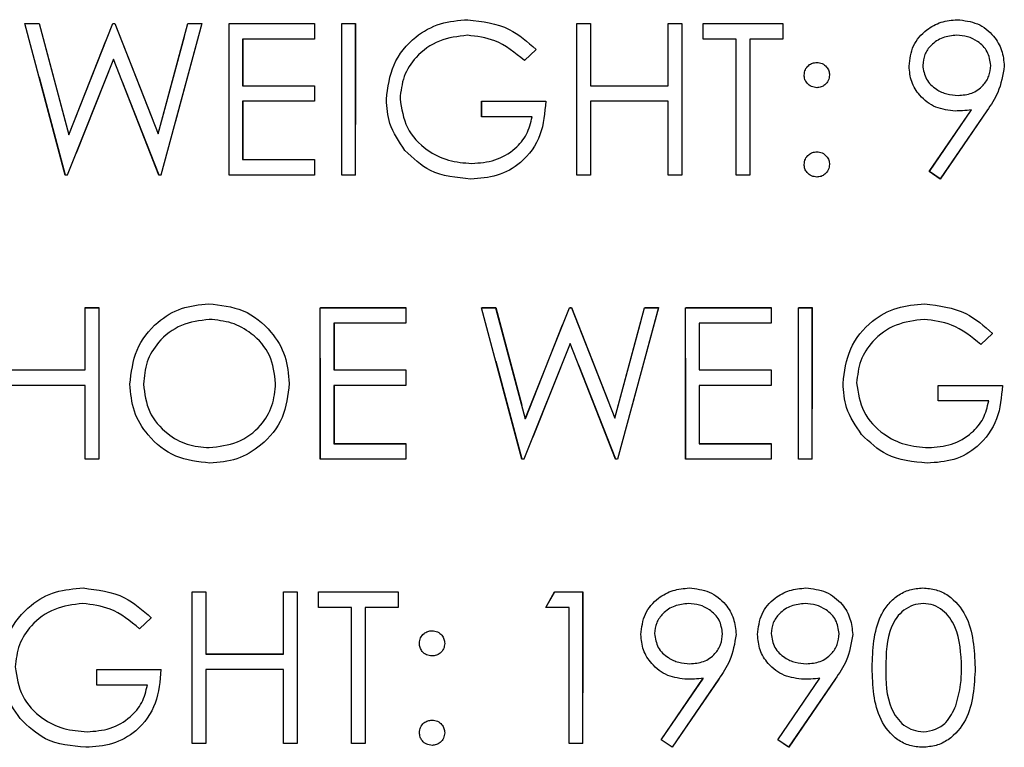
# Model space of a CAD drawing. Header units: inches. Extents: x 1772 to 2706, y -534 to -52.
# Tile 38 of 61: x 1889.509 to 1890.483, y -505.756 to -505.035. Entities that reach past the tile are written whole.
import ezdxf

# ---------------------------------------------------------------- set-up
doc = ezdxf.new("R2010")
doc.units = ezdxf.units.IN
doc.header["$LTSCALE"] = 0.5
doc.header["$MEASUREMENT"] = 0
doc.linetypes.add('HIDDEN', pattern=[0.225, 0.15, -0.075])
doc.layers.add('SID-M-H', color=4, linetype='HIDDEN')
doc.layers.add('SID-M-S', color=105, linetype='Continuous')

msp = doc.modelspace()

# ---------------------------------------------------------------- linework, layer by layer
at = {"layer": 'SID-M-H'}
for p, q in [((1889.51421, -505.03912), (1889.52809, -505.03912)), ((1889.55414, -505.18912), (1889.51421, -505.03912)), ((1889.52809, -505.03912), (1889.55748, -505.14922)), ((1889.55748, -505.14922), (1889.60111, -505.03912)), ((1889.60111, -505.03912), (1889.60306, -505.03912)), ((1889.60306, -505.03912), (1889.64594, -505.14838)), ((1889.64594, -505.14838), (1889.67545, -505.03912)), ((1889.68921, -505.03912), (1889.64876, -505.18912)), ((1889.67545, -505.03912), (1889.68921, -505.03912)), ((1889.71613, -505.03912), (1889.80075, -505.03912)), ((1889.71613, -505.18912), (1889.71613, -505.03912)), ((1889.80075, -505.03912), (1889.80075, -505.05451)), ((1889.82767, -505.03912), (1889.84113, -505.03912)), ((1889.82767, -505.18912), (1889.82767, -505.03912)), ((1889.84113, -505.03912), (1889.84113, -505.18912)), ((1890.06036, -505.03912), (1890.07382, -505.03912)), ((1890.06036, -505.18912), (1890.06036, -505.03912)), ((1890.07382, -505.03912), (1890.07382, -505.10066)), ((1890.15075, -505.03912), (1890.16421, -505.03912)), ((1890.15075, -505.10066), (1890.15075, -505.03912)), ((1890.16421, -505.03912), (1890.16421, -505.18912)), ((1890.18536, -505.03912), (1890.26421, -505.03912)), ((1890.18536, -505.05451), (1890.18536, -505.03912)), ((1890.26421, -505.03912), (1890.26421, -505.05451)), ((1889.72959, -505.05451), (1889.72959, -505.10066)), ((1889.80075, -505.05451), (1889.72959, -505.05451)), ((1890.21805, -505.05451), (1890.18536, -505.05451)), ((1890.21805, -505.18912), (1890.21805, -505.05451)), ((1890.23152, -505.05451), (1890.23152, -505.18912)), ((1890.26421, -505.05451), (1890.23152, -505.05451)), ((1890.01998, -505.06472), (1890.0199, -505.0648)), ((1889.60171, -505.07446), (1889.55609, -505.18912)), ((1889.64684, -505.18912), (1889.60171, -505.07446)), ((1889.72959, -505.10066), (1889.80075, -505.10066)), ((1889.80075, -505.10066), (1889.80075, -505.11605)), ((1890.07382, -505.10066), (1890.15075, -505.10066)), ((1889.72959, -505.11605), (1889.72959, -505.17374)), ((1889.80075, -505.11605), (1889.72959, -505.11605)), ((1889.96613, -505.11605), (1890.02959, -505.11605)), ((1889.96613, -505.13143), (1889.96613, -505.11605)), ((1890.07382, -505.11605), (1890.07382, -505.18912)), ((1890.15075, -505.11605), (1890.07382, -505.11605)), ((1890.15075, -505.18912), (1890.15075, -505.11605)), ((1890.40922, -505.18549), (1890.45093, -505.12452)), ((1890.46616, -505.12542), (1890.41998, -505.19297)), ((1890.01613, -505.13143), (1889.96613, -505.13143)), ((1889.72959, -505.17374), (1889.80075, -505.17374)), ((1889.80075, -505.17374), (1889.80075, -505.18912)), ((1890.41998, -505.19297), (1890.40922, -505.18549)), ((1889.55609, -505.18912), (1889.55414, -505.18912)), ((1889.64876, -505.18912), (1889.64684, -505.18912)), ((1889.80075, -505.18912), (1889.71613, -505.18912)), ((1889.84113, -505.18912), (1889.82767, -505.18912)), ((1890.07382, -505.18912), (1890.06036, -505.18912)), ((1890.16421, -505.18912), (1890.15075, -505.18912)), ((1890.23152, -505.18912), (1890.21805, -505.18912)), ((1889.57382, -505.32037), (1889.58728, -505.32037)), ((1889.57382, -505.38191), (1889.57382, -505.32037)), ((1889.58728, -505.32037), (1889.58728, -505.47037)), ((1889.80652, -505.32037), (1889.89113, -505.32037)), ((1889.80652, -505.47037), (1889.80652, -505.32037)), ((1889.89113, -505.32037), (1889.89113, -505.33576)), ((1889.96613, -505.32037), (1889.98001, -505.32037)), ((1890.00606, -505.47037), (1889.96613, -505.32037)), ((1889.98001, -505.32037), (1890.0094, -505.43047)), ((1890.0094, -505.43047), (1890.05303, -505.32037)), ((1890.05303, -505.32037), (1890.05498, -505.32037)), ((1890.05498, -505.32037), (1890.09786, -505.42963)), ((1890.09786, -505.42963), (1890.12737, -505.32037)), ((1890.14113, -505.32037), (1890.10069, -505.47037)), ((1890.12737, -505.32037), (1890.14113, -505.32037)), ((1890.16805, -505.32037), (1890.25267, -505.32037)), ((1890.16805, -505.47037), (1890.16805, -505.32037)), ((1890.25267, -505.32037), (1890.25267, -505.33576)), ((1890.27959, -505.32037), (1890.29305, -505.32037)), ((1890.27959, -505.47037), (1890.27959, -505.32037)), ((1890.29305, -505.32037), (1890.29305, -505.47037)), ((1889.81998, -505.33576), (1889.81998, -505.38191)), ((1889.89113, -505.33576), (1889.81998, -505.33576)), ((1890.18152, -505.33576), (1890.18152, -505.38191)), ((1890.25267, -505.33576), (1890.18152, -505.33576)), ((1890.4719, -505.34597), (1890.47182, -505.34605)), ((1890.05363, -505.35571), (1890.00802, -505.47037)), ((1890.09876, -505.47037), (1890.05363, -505.35571)), ((1889.4969, -505.38191), (1889.57382, -505.38191)), ((1889.81998, -505.38191), (1889.89113, -505.38191)), ((1889.89113, -505.38191), (1889.89113, -505.3973)), ((1890.18152, -505.38191), (1890.25267, -505.38191)), ((1890.25267, -505.38191), (1890.25267, -505.3973)), ((1889.57382, -505.3973), (1889.4969, -505.3973)), ((1889.57382, -505.47037), (1889.57382, -505.3973)), ((1889.81998, -505.3973), (1889.81998, -505.45499)), ((1889.89113, -505.3973), (1889.81998, -505.3973)), ((1890.18152, -505.3973), (1890.18152, -505.45499)), ((1890.25267, -505.3973), (1890.18152, -505.3973)), ((1890.41805, -505.3973), (1890.48152, -505.3973)), ((1890.41805, -505.41268), (1890.41805, -505.3973)), ((1890.46805, -505.41268), (1890.41805, -505.41268)), ((1889.81998, -505.45499), (1889.89113, -505.45499)), ((1889.89113, -505.45499), (1889.89113, -505.47037)), ((1890.18152, -505.45499), (1890.25267, -505.45499)), ((1890.25267, -505.45499), (1890.25267, -505.47037)), ((1889.58728, -505.47037), (1889.57382, -505.47037)), ((1889.89113, -505.47037), (1889.80652, -505.47037)), ((1890.00802, -505.47037), (1890.00606, -505.47037)), ((1890.10069, -505.47037), (1890.09876, -505.47037)), ((1890.25267, -505.47037), (1890.16805, -505.47037)), ((1890.29305, -505.47037), (1890.27959, -505.47037)), ((1889.67959, -505.60162), (1889.69305, -505.60162)), ((1889.67959, -505.75162), (1889.67959, -505.60162)), ((1889.69305, -505.60162), (1889.69305, -505.66316)), ((1889.76998, -505.60162), (1889.78344, -505.60162)), ((1889.76998, -505.66316), (1889.76998, -505.60162)), ((1889.78344, -505.60162), (1889.78344, -505.75162)), ((1889.80459, -505.60162), (1889.88344, -505.60162)), ((1889.80459, -505.61701), (1889.80459, -505.60162)), ((1889.88344, -505.60162), (1889.88344, -505.61701)), ((1890.02959, -505.61701), (1890.0384, -505.60162)), ((1890.0384, -505.60162), (1890.06613, -505.60162)), ((1890.06613, -505.60162), (1890.06613, -505.75162)), ((1889.83728, -505.61701), (1889.80459, -505.61701)), ((1889.83728, -505.75162), (1889.83728, -505.61701)), ((1889.85075, -505.61701), (1889.85075, -505.75162)), ((1889.88344, -505.61701), (1889.85075, -505.61701)), ((1890.05267, -505.61701), (1890.02959, -505.61701)), ((1890.05267, -505.75162), (1890.05267, -505.61701)), ((1889.63921, -505.62722), (1889.63913, -505.6273)), ((1889.69305, -505.66316), (1889.76998, -505.66316)), ((1889.58536, -505.67855), (1889.64882, -505.67855)), ((1889.58536, -505.69393), (1889.58536, -505.67855)), ((1889.69305, -505.67855), (1889.69305, -505.75162)), ((1889.76998, -505.67855), (1889.69305, -505.67855)), ((1889.76998, -505.75162), (1889.76998, -505.67855)), ((1889.63536, -505.69393), (1889.58536, -505.69393)), ((1890.14384, -505.74799), (1890.18554, -505.68702)), ((1890.20078, -505.68792), (1890.15459, -505.75547)), ((1890.25922, -505.74799), (1890.30093, -505.68702)), ((1890.31616, -505.68792), (1890.26998, -505.75547)), ((1889.69305, -505.75162), (1889.67959, -505.75162)), ((1889.78344, -505.75162), (1889.76998, -505.75162)), ((1889.85075, -505.75162), (1889.83728, -505.75162)), ((1890.06613, -505.75162), (1890.05267, -505.75162)), ((1890.15459, -505.75547), (1890.14384, -505.74799)), ((1890.26998, -505.75547), (1890.25922, -505.74799))]:
    msp.add_line(p, q, dxfattribs=at)
at = {"layer": 'SID-M-S'}
for p, q in [((1889.51413, -505.0392), (1889.52802, -505.0392)), ((1889.55407, -505.1892), (1889.51413, -505.0392)), ((1889.52802, -505.0392), (1889.5574, -505.14929)), ((1889.5574, -505.14929), (1889.60103, -505.0392)), ((1889.60103, -505.0392), (1889.60299, -505.0392)), ((1889.60299, -505.0392), (1889.64586, -505.14845)), ((1889.64586, -505.14845), (1889.67537, -505.0392)), ((1889.68913, -505.0392), (1889.64869, -505.1892)), ((1889.67537, -505.0392), (1889.68913, -505.0392)), ((1889.71606, -505.0392), (1889.80067, -505.0392)), ((1889.71606, -505.1892), (1889.71606, -505.0392)), ((1889.80067, -505.0392), (1889.80067, -505.05458)), ((1889.82759, -505.0392), (1889.84106, -505.0392)), ((1889.82759, -505.1892), (1889.82759, -505.0392)), ((1889.84106, -505.0392), (1889.84106, -505.1892)), ((1890.06029, -505.0392), (1890.07375, -505.0392)), ((1890.06029, -505.1892), (1890.06029, -505.0392)), ((1890.07375, -505.0392), (1890.07375, -505.10073)), ((1890.15067, -505.0392), (1890.16413, -505.0392)), ((1890.15067, -505.10073), (1890.15067, -505.0392)), ((1890.16413, -505.0392), (1890.16413, -505.1892)), ((1890.18529, -505.0392), (1890.26413, -505.0392)), ((1890.18529, -505.05458), (1890.18529, -505.0392)), ((1890.26413, -505.0392), (1890.26413, -505.05458)), ((1889.72952, -505.05458), (1889.72952, -505.10073)), ((1889.80067, -505.05458), (1889.72952, -505.05458)), ((1890.21798, -505.05458), (1890.18529, -505.05458)), ((1890.21798, -505.1892), (1890.21798, -505.05458)), ((1890.23144, -505.05458), (1890.23144, -505.1892)), ((1890.26413, -505.05458), (1890.23144, -505.05458)), ((1890.0199, -505.0648), (1890.00836, -505.07573)), ((1889.60163, -505.07453), (1889.55602, -505.1892)), ((1889.64677, -505.1892), (1889.60163, -505.07453)), ((1889.72952, -505.10073), (1889.80067, -505.10073)), ((1889.80067, -505.10073), (1889.80067, -505.11612)), ((1890.07375, -505.10073), (1890.15067, -505.10073)), ((1889.72952, -505.11612), (1889.72952, -505.17381)), ((1889.80067, -505.11612), (1889.72952, -505.11612)), ((1889.96606, -505.11612), (1890.02952, -505.11612)), ((1889.96606, -505.1315), (1889.96606, -505.11612)), ((1890.07375, -505.11612), (1890.07375, -505.1892)), ((1890.15067, -505.11612), (1890.07375, -505.11612)), ((1890.15067, -505.1892), (1890.15067, -505.11612)), ((1890.40915, -505.18556), (1890.45085, -505.12459)), ((1890.46609, -505.12549), (1890.4199, -505.19304)), ((1890.01606, -505.1315), (1889.96606, -505.1315)), ((1889.72952, -505.17381), (1889.80067, -505.17381)), ((1889.80067, -505.17381), (1889.80067, -505.1892)), ((1890.4199, -505.19304), (1890.40915, -505.18556)), ((1889.55602, -505.1892), (1889.55407, -505.1892)), ((1889.64869, -505.1892), (1889.64677, -505.1892)), ((1889.80067, -505.1892), (1889.71606, -505.1892)), ((1889.84106, -505.1892), (1889.82759, -505.1892)), ((1890.07375, -505.1892), (1890.06029, -505.1892)), ((1890.16413, -505.1892), (1890.15067, -505.1892)), ((1890.23144, -505.1892), (1890.21798, -505.1892)), ((1889.57375, -505.32045), (1889.58721, -505.32045)), ((1889.57375, -505.38198), (1889.57375, -505.32045)), ((1889.58721, -505.32045), (1889.58721, -505.47045)), ((1889.80644, -505.32045), (1889.89106, -505.32045)), ((1889.80644, -505.47045), (1889.80644, -505.32045)), ((1889.89106, -505.32045), (1889.89106, -505.33583)), ((1889.96606, -505.32045), (1889.97994, -505.32045)), ((1890.00599, -505.47045), (1889.96606, -505.32045)), ((1889.97994, -505.32045), (1890.00933, -505.43054)), ((1890.00933, -505.43054), (1890.05296, -505.32045)), ((1890.05296, -505.32045), (1890.05491, -505.32045)), ((1890.05491, -505.32045), (1890.09779, -505.4297)), ((1890.09779, -505.4297), (1890.12729, -505.32045)), ((1890.14106, -505.32045), (1890.10061, -505.47045)), ((1890.12729, -505.32045), (1890.14106, -505.32045)), ((1890.16798, -505.32045), (1890.25259, -505.32045)), ((1890.16798, -505.47045), (1890.16798, -505.32045)), ((1890.25259, -505.32045), (1890.25259, -505.33583)), ((1890.27952, -505.32045), (1890.29298, -505.32045)), ((1890.27952, -505.47045), (1890.27952, -505.32045)), ((1890.29298, -505.32045), (1890.29298, -505.47045)), ((1889.8199, -505.33583), (1889.8199, -505.38198)), ((1889.89106, -505.33583), (1889.8199, -505.33583)), ((1890.18144, -505.33583), (1890.18144, -505.38198)), ((1890.25259, -505.33583), (1890.18144, -505.33583)), ((1890.47183, -505.34605), (1890.46029, -505.35698)), ((1890.05356, -505.35578), (1890.00794, -505.47045)), ((1890.09869, -505.47045), (1890.05356, -505.35578)), ((1889.49683, -505.38198), (1889.57375, -505.38198)), ((1889.8199, -505.38198), (1889.89106, -505.38198)), ((1889.89106, -505.38198), (1889.89106, -505.39737)), ((1890.18144, -505.38198), (1890.25259, -505.38198)), ((1890.25259, -505.38198), (1890.25259, -505.39737)), ((1889.57375, -505.39737), (1889.49683, -505.39737)), ((1889.57375, -505.47045), (1889.57375, -505.39737)), ((1889.8199, -505.39737), (1889.8199, -505.45506)), ((1889.89106, -505.39737), (1889.8199, -505.39737)), ((1890.18144, -505.39737), (1890.18144, -505.45506)), ((1890.25259, -505.39737), (1890.18144, -505.39737)), ((1890.41798, -505.39737), (1890.48144, -505.39737)), ((1890.41798, -505.41275), (1890.41798, -505.39737)), ((1890.46798, -505.41275), (1890.41798, -505.41275)), ((1889.8199, -505.45506), (1889.89106, -505.45506)), ((1889.89106, -505.45506), (1889.89106, -505.47045)), ((1890.18144, -505.45506), (1890.25259, -505.45506)), ((1890.25259, -505.45506), (1890.25259, -505.47045)), ((1889.58721, -505.47045), (1889.57375, -505.47045)), ((1889.89106, -505.47045), (1889.80644, -505.47045)), ((1890.00794, -505.47045), (1890.00599, -505.47045)), ((1890.10061, -505.47045), (1890.09869, -505.47045)), ((1890.25259, -505.47045), (1890.16798, -505.47045)), ((1890.29298, -505.47045), (1890.27952, -505.47045)), ((1889.67952, -505.6017), (1889.69298, -505.6017)), ((1889.67952, -505.7517), (1889.67952, -505.6017)), ((1889.69298, -505.6017), (1889.69298, -505.66323)), ((1889.7699, -505.6017), (1889.78336, -505.6017)), ((1889.7699, -505.66323), (1889.7699, -505.6017)), ((1889.78336, -505.6017), (1889.78336, -505.7517)), ((1889.80452, -505.6017), (1889.88336, -505.6017)), ((1889.80452, -505.61708), (1889.80452, -505.6017)), ((1889.88336, -505.6017), (1889.88336, -505.61708)), ((1890.02952, -505.61708), (1890.03832, -505.6017)), ((1890.03832, -505.6017), (1890.06606, -505.6017)), ((1890.06606, -505.6017), (1890.06606, -505.7517)), ((1889.83721, -505.61708), (1889.80452, -505.61708)), ((1889.83721, -505.7517), (1889.83721, -505.61708)), ((1889.85067, -505.61708), (1889.85067, -505.7517)), ((1889.88336, -505.61708), (1889.85067, -505.61708)), ((1890.05259, -505.61708), (1890.02952, -505.61708)), ((1890.05259, -505.7517), (1890.05259, -505.61708)), ((1889.63913, -505.6273), (1889.62759, -505.63823)), ((1889.69298, -505.66323), (1889.7699, -505.66323)), ((1889.58529, -505.67862), (1889.64875, -505.67862)), ((1889.58529, -505.694), (1889.58529, -505.67862)), ((1889.69298, -505.67862), (1889.69298, -505.7517)), ((1889.7699, -505.67862), (1889.69298, -505.67862)), ((1889.7699, -505.7517), (1889.7699, -505.67862)), ((1889.63529, -505.694), (1889.58529, -505.694)), ((1890.14376, -505.74806), (1890.18547, -505.68709)), ((1890.2007, -505.68799), (1890.15452, -505.75554)), ((1890.25915, -505.74806), (1890.30085, -505.68709)), ((1890.31609, -505.68799), (1890.2699, -505.75554)), ((1889.69298, -505.7517), (1889.67952, -505.7517)), ((1889.78336, -505.7517), (1889.7699, -505.7517)), ((1889.85067, -505.7517), (1889.83721, -505.7517)), ((1890.06606, -505.7517), (1890.05259, -505.7517)), ((1890.15452, -505.75554), (1890.14376, -505.74806)), ((1890.2699, -505.75554), (1890.25915, -505.74806))]:
    msp.add_line(p, q, dxfattribs=at)
for points, knots in [([(1889.87183, -505.11414), (1889.8733, -505.10238), (1889.87626, -505.07887), (1889.89784, -505.0525), (1889.92474, -505.03758), (1889.94325, -505.03609), (1889.9525, -505.03535)], [0, 0, 0, 0, 0.27959, 0.559072, 0.779411, 1, 1, 1, 1]), ([(1889.9525, -505.03535), (1889.96678, -505.03713), (1889.99234, -505.04031), (1890.01146, -505.0573), (1890.0199, -505.0648)], [0, 0, 0, 0, 0.558579, 1, 1, 1, 1]), ([(1890.38913, -505.08129), (1890.38995, -505.07436), (1890.39159, -505.06051), (1890.40484, -505.04546), (1890.42061, -505.03685), (1890.43146, -505.03585), (1890.43688, -505.03535)], [0, 0, 0, 0, 0.279538, 0.558851, 0.779452, 1, 1, 1, 1]), ([(1890.43688, -505.03535), (1890.4437, -505.03615), (1890.45733, -505.03775), (1890.47279, -505.04999), (1890.48174, -505.0654), (1890.48282, -505.07609), (1890.48336, -505.08144)], [0, 0, 0, 0, 0.27973, 0.559163, 0.779612, 1, 1, 1, 1]), ([(1889.95205, -505.05073), (1889.94257, -505.05189), (1889.92359, -505.0542), (1889.90144, -505.07021), (1889.88782, -505.09114), (1889.88613, -505.10607), (1889.88529, -505.11353)], [0, 0, 0, 0, 0.2798474, 0.5595549, 0.7798473, 1, 1, 1, 1]), ([(1890.00836, -505.07573), (1889.99909, -505.06811), (1889.98252, -505.05448), (1889.96137, -505.05188), (1889.95205, -505.05073)], [0, 0, 0, 0, 0.5598397, 1, 1, 1, 1]), ([(1890.43619, -505.05073), (1890.43151, -505.05119), (1890.42216, -505.05209), (1890.41116, -505.05966), (1890.4038, -505.06951), (1890.403, -505.07686), (1890.40259, -505.08054)], [0, 0, 0, 0, 0.2800921, 0.5600105, 0.7801305, 1, 1, 1, 1]), ([(1890.4699, -505.08054), (1890.46921, -505.07586), (1890.46781, -505.06648), (1890.45804, -505.05701), (1890.44724, -505.05151), (1890.43987, -505.05099), (1890.43619, -505.05073)], [0, 0, 0, 0, 0.278722, 0.558569, 0.779171, 1, 1, 1, 1]), ([(1890.28529, -505.09016), (1890.28551, -505.08832), (1890.28597, -505.08464), (1890.28936, -505.08057), (1890.29345, -505.07806), (1890.29634, -505.07779), (1890.29779, -505.07766)], [0, 0, 0, 0, 0.279585, 0.559454, 0.779697, 1, 1, 1, 1]), ([(1890.29779, -505.07766), (1890.29964, -505.07787), (1890.30333, -505.07829), (1890.30738, -505.08173), (1890.30994, -505.0858), (1890.31017, -505.0887), (1890.31029, -505.09016)], [0, 0, 0, 0, 0.279602, 0.559212, 0.779475, 1, 1, 1, 1]), ([(1890.43508, -505.12573), (1890.4284, -505.12501), (1890.41504, -505.12358), (1890.39992, -505.11176), (1890.39052, -505.09704), (1890.3896, -505.08654), (1890.38913, -505.08129)], [0, 0, 0, 0, 0.279814, 0.559489, 0.779635, 1, 1, 1, 1]), ([(1890.40259, -505.08054), (1890.40335, -505.08531), (1890.40488, -505.09488), (1890.41516, -505.10428), (1890.4263, -505.10958), (1890.43381, -505.11009), (1890.43757, -505.11035)], [0, 0, 0, 0, 0.278472, 0.558424, 0.779098, 1, 1, 1, 1]), ([(1890.43757, -505.11035), (1890.4422, -505.10998), (1890.45143, -505.10923), (1890.46223, -505.10152), (1890.46886, -505.09141), (1890.46956, -505.08416), (1890.4699, -505.08054)], [0, 0, 0, 0, 0.280319, 0.55953, 0.779753, 1, 1, 1, 1]), ([(1890.48336, -505.08144), (1890.48185, -505.09034), (1890.47914, -505.10628), (1890.47009, -505.11961), (1890.46609, -505.12549)], [0, 0, 0, 0, 0.55819, 1, 1, 1, 1]), ([(1890.29779, -505.10266), (1890.29594, -505.10244), (1890.29225, -505.10201), (1890.28818, -505.0986), (1890.28567, -505.0945), (1890.28541, -505.09161), (1890.28529, -505.09016)], [0, 0, 0, 0, 0.279647, 0.559299, 0.779615, 1, 1, 1, 1]), ([(1890.31029, -505.09016), (1890.31008, -505.09201), (1890.30967, -505.0957), (1890.30623, -505.09976), (1890.30214, -505.10229), (1890.29924, -505.10254), (1890.29779, -505.10266)], [0, 0, 0, 0, 0.279517, 0.559326, 0.779544, 1, 1, 1, 1]), ([(1889.89021, -505.16468), (1889.88429, -505.1561), (1889.87371, -505.14077), (1889.8724, -505.12228), (1889.87183, -505.11414)], [0, 0, 0, 0, 0.559317, 1, 1, 1, 1]), ([(1889.88529, -505.11353), (1889.88682, -505.12345), (1889.88989, -505.1433), (1889.9098, -505.16426), (1889.93292, -505.1758), (1889.94856, -505.17704), (1889.95638, -505.17766)], [0, 0, 0, 0, 0.279061, 0.558584, 0.779236, 1, 1, 1, 1]), ([(1890.02952, -505.11612), (1890.02859, -505.12745), (1890.02675, -505.15004), (1890.00777, -505.17679), (1889.98184, -505.19122), (1889.9641, -505.19243), (1889.95521, -505.19304)], [0, 0, 0, 0, 0.280351, 0.559367, 0.779371, 1, 1, 1, 1]), ([(1890.45085, -505.12459), (1890.44792, -505.12494), (1890.44268, -505.12558), (1890.4374, -505.12569), (1890.43508, -505.12573)], [0, 0, 0, 0, 0.559944, 1, 1, 1, 1]), ([(1889.95638, -505.17766), (1889.96412, -505.17706), (1889.97958, -505.17588), (1889.99859, -505.16472), (1890.01175, -505.14931), (1890.01462, -505.13744), (1890.01606, -505.1315)], [0, 0, 0, 0, 0.280254, 0.559912, 0.779941, 1, 1, 1, 1]), ([(1889.95521, -505.19304), (1889.9412, -505.19176), (1889.91616, -505.18948), (1889.89815, -505.17226), (1889.89021, -505.16468)], [0, 0, 0, 0, 0.559617, 1, 1, 1, 1]), ([(1890.28529, -505.17862), (1890.28551, -505.17678), (1890.28594, -505.17309), (1890.28934, -505.16901), (1890.29344, -505.1665), (1890.29634, -505.16625), (1890.29779, -505.16612)], [0, 0, 0, 0, 0.279576, 0.559284, 0.779552, 1, 1, 1, 1]), ([(1890.29779, -505.16612), (1890.29964, -505.16633), (1890.30333, -505.16675), (1890.30738, -505.17019), (1890.30994, -505.17426), (1890.31017, -505.17716), (1890.31029, -505.17862)], [0, 0, 0, 0, 0.279602, 0.559212, 0.779475, 1, 1, 1, 1]), ([(1890.29779, -505.19112), (1890.29595, -505.19089), (1890.29227, -505.19044), (1890.2882, -505.18704), (1890.28569, -505.18296), (1890.28542, -505.18006), (1890.28529, -505.17862)], [0, 0, 0, 0, 0.279581, 0.559143, 0.779575, 1, 1, 1, 1]), ([(1890.31029, -505.17862), (1890.31007, -505.18046), (1890.30963, -505.18415), (1890.30622, -505.18821), (1890.30213, -505.19073), (1890.29923, -505.19099), (1890.29779, -505.19112)], [0, 0, 0, 0, 0.279469, 0.559358, 0.779674, 1, 1, 1, 1]), ([(1889.61798, -505.39611), (1889.61936, -505.38453), (1889.62213, -505.36139), (1889.64266, -505.33503), (1889.66858, -505.31932), (1889.68677, -505.31751), (1889.69586, -505.3166)], [0, 0, 0, 0, 0.279731, 0.559327, 0.77968, 1, 1, 1, 1]), ([(1889.69586, -505.3166), (1889.70762, -505.31783), (1889.73112, -505.3203), (1889.7574, -505.34159), (1889.77336, -505.36772), (1889.7749, -505.38616), (1889.77567, -505.39539)], [0, 0, 0, 0, 0.2797673, 0.5593585, 0.7795711, 1, 1, 1, 1]), ([(1890.32375, -505.39539), (1890.32523, -505.38363), (1890.32818, -505.36012), (1890.34977, -505.33375), (1890.37667, -505.31883), (1890.39517, -505.31734), (1890.40443, -505.3166)], [0, 0, 0, 0, 0.27959, 0.559072, 0.779411, 1, 1, 1, 1]), ([(1890.40443, -505.3166), (1890.4187, -505.31838), (1890.44426, -505.32156), (1890.46338, -505.33855), (1890.47183, -505.34605)], [0, 0, 0, 0, 0.558579, 1, 1, 1, 1]), ([(1889.69652, -505.33198), (1889.68706, -505.33321), (1889.66812, -505.33567), (1889.64645, -505.35238), (1889.63348, -505.37363), (1889.63212, -505.38857), (1889.63144, -505.39605)], [0, 0, 0, 0, 0.279627, 0.55935, 0.77963, 1, 1, 1, 1]), ([(1889.76221, -505.39536), (1889.76106, -505.38583), (1889.75875, -505.36679), (1889.7405, -505.34613), (1889.71889, -505.33419), (1889.70398, -505.33272), (1889.69652, -505.33198)], [0, 0, 0, 0, 0.279468, 0.55887, 0.779516, 1, 1, 1, 1]), ([(1890.40398, -505.33198), (1890.39449, -505.33314), (1890.37552, -505.33545), (1890.35336, -505.35146), (1890.33974, -505.37239), (1890.33805, -505.38732), (1890.33721, -505.39478)], [0, 0, 0, 0, 0.279847, 0.559555, 0.779847, 1, 1, 1, 1]), ([(1890.46029, -505.35698), (1890.45101, -505.34936), (1890.43445, -505.33573), (1890.41329, -505.33313), (1890.40398, -505.33198)], [0, 0, 0, 0, 0.55984, 1, 1, 1, 1]), ([(1889.69707, -505.47429), (1889.68544, -505.47301), (1889.6622, -505.47043), (1889.63634, -505.44923), (1889.6204, -505.42348), (1889.61879, -505.40523), (1889.61798, -505.39611)], [0, 0, 0, 0, 0.2796633, 0.5593539, 0.7796364, 1, 1, 1, 1]), ([(1889.63144, -505.39605), (1889.63259, -505.4055), (1889.63488, -505.42441), (1889.65301, -505.4448), (1889.67426, -505.45708), (1889.6891, -505.4583), (1889.69652, -505.45891)], [0, 0, 0, 0, 0.279416, 0.559077, 0.779478, 1, 1, 1, 1]), ([(1889.69652, -505.45891), (1889.70605, -505.45782), (1889.7251, -505.45565), (1889.74716, -505.43922), (1889.76014, -505.41784), (1889.76152, -505.40285), (1889.76221, -505.39536)], [0, 0, 0, 0, 0.27983, 0.559389, 0.779654, 1, 1, 1, 1]), ([(1889.77567, -505.39539), (1889.77435, -505.40702), (1889.77171, -505.4303), (1889.75035, -505.45611), (1889.72449, -505.47195), (1889.70621, -505.47351), (1889.69707, -505.47429)], [0, 0, 0, 0, 0.27963, 0.559343, 0.779597, 1, 1, 1, 1]), ([(1890.34214, -505.44593), (1890.33622, -505.43735), (1890.32563, -505.42202), (1890.32432, -505.40353), (1890.32375, -505.39539)], [0, 0, 0, 0, 0.559317, 1, 1, 1, 1]), ([(1890.33721, -505.39478), (1890.33874, -505.4047), (1890.34182, -505.42455), (1890.36172, -505.44551), (1890.38485, -505.45705), (1890.40048, -505.45829), (1890.4083, -505.45891)], [0, 0, 0, 0, 0.279061, 0.558584, 0.779236, 1, 1, 1, 1]), ([(1890.48144, -505.39737), (1890.48052, -505.4087), (1890.47867, -505.43129), (1890.45969, -505.45804), (1890.43377, -505.47247), (1890.41602, -505.47368), (1890.40713, -505.47429)], [0, 0, 0, 0, 0.280351, 0.559367, 0.779371, 1, 1, 1, 1]), ([(1890.4083, -505.45891), (1890.41604, -505.45831), (1890.43151, -505.45713), (1890.45051, -505.44597), (1890.46368, -505.43056), (1890.46655, -505.41869), (1890.46798, -505.41275)], [0, 0, 0, 0, 0.280254, 0.559912, 0.779941, 1, 1, 1, 1]), ([(1890.40713, -505.47429), (1890.39312, -505.47301), (1890.36809, -505.47073), (1890.35007, -505.45351), (1890.34214, -505.44593)], [0, 0, 0, 0, 0.559617, 1, 1, 1, 1]), ([(1889.49106, -505.67664), (1889.49253, -505.66488), (1889.49549, -505.64137), (1889.51707, -505.615), (1889.54397, -505.60008), (1889.56248, -505.59859), (1889.57174, -505.59785)], [0, 0, 0, 0, 0.27959, 0.559072, 0.779411, 1, 1, 1, 1]), ([(1889.57174, -505.59785), (1889.58601, -505.59963), (1889.61157, -505.60281), (1889.63069, -505.6198), (1889.63913, -505.6273)], [0, 0, 0, 0, 0.558579, 1, 1, 1, 1]), ([(1890.12375, -505.64379), (1890.12457, -505.63686), (1890.1262, -505.62301), (1890.13945, -505.60796), (1890.15522, -505.59935), (1890.16607, -505.59835), (1890.17149, -505.59785)], [0, 0, 0, 0, 0.279538, 0.558851, 0.779452, 1, 1, 1, 1]), ([(1890.17149, -505.59785), (1890.17831, -505.59865), (1890.19194, -505.60025), (1890.2074, -505.61249), (1890.21636, -505.6279), (1890.21744, -505.63859), (1890.21798, -505.64394)], [0, 0, 0, 0, 0.27973, 0.559163, 0.779612, 1, 1, 1, 1]), ([(1890.23913, -505.64379), (1890.23995, -505.63686), (1890.24159, -505.62301), (1890.25484, -505.60796), (1890.27061, -505.59935), (1890.28146, -505.59835), (1890.28688, -505.59785)], [0, 0, 0, 0, 0.279538, 0.558851, 0.779452, 1, 1, 1, 1]), ([(1890.28688, -505.59785), (1890.2937, -505.59865), (1890.30733, -505.60025), (1890.32279, -505.61249), (1890.33174, -505.6279), (1890.33282, -505.63859), (1890.33336, -505.64394)], [0, 0, 0, 0, 0.2797299, 0.5591633, 0.7796116, 1, 1, 1, 1]), ([(1890.35259, -505.67676), (1890.35318, -505.65884), (1890.3539, -505.63643), (1890.36788, -505.6139), (1890.37762, -505.60495), (1890.38959, -505.59892), (1890.39836, -505.59821), (1890.40274, -505.59785)], [0, 0, 0, 0, 0.498702, 0.624177, 0.749467, 0.874745, 1, 1, 1, 1]), ([(1890.40274, -505.59785), (1890.40716, -505.5982), (1890.41599, -505.59891), (1890.43208, -505.60674), (1890.45236, -505.63176), (1890.45365, -505.65875), (1890.45452, -505.67676)], [0, 0, 0, 0, 0.1256, 0.251197, 0.500581, 1, 1, 1, 1]), ([(1889.57128, -505.61323), (1889.5618, -505.61439), (1889.54283, -505.6167), (1889.52067, -505.63271), (1889.50705, -505.65364), (1889.50536, -505.66857), (1889.50452, -505.67603)], [0, 0, 0, 0, 0.279847, 0.559555, 0.779847, 1, 1, 1, 1]), ([(1889.62759, -505.63823), (1889.61832, -505.63061), (1889.60175, -505.61698), (1889.5806, -505.61438), (1889.57128, -505.61323)], [0, 0, 0, 0, 0.5598397, 1, 1, 1, 1]), ([(1890.1708, -505.61323), (1890.16613, -505.61369), (1890.15677, -505.61459), (1890.14578, -505.62216), (1890.13841, -505.63201), (1890.13761, -505.63936), (1890.13721, -505.64304)], [0, 0, 0, 0, 0.280092, 0.560011, 0.780131, 1, 1, 1, 1]), ([(1890.20452, -505.64304), (1890.20382, -505.63836), (1890.20242, -505.62898), (1890.19266, -505.61951), (1890.18186, -505.61401), (1890.17449, -505.61349), (1890.1708, -505.61323)], [0, 0, 0, 0, 0.278722, 0.558569, 0.779171, 1, 1, 1, 1]), ([(1890.28619, -505.61323), (1890.28151, -505.61369), (1890.27216, -505.61459), (1890.26116, -505.62216), (1890.2538, -505.63201), (1890.253, -505.63936), (1890.25259, -505.64304)], [0, 0, 0, 0, 0.280092, 0.560011, 0.780131, 1, 1, 1, 1]), ([(1890.3199, -505.64304), (1890.31921, -505.63836), (1890.31781, -505.62898), (1890.30804, -505.61951), (1890.29724, -505.61401), (1890.28987, -505.61349), (1890.28619, -505.61323)], [0, 0, 0, 0, 0.2787219, 0.5585693, 0.7791712, 1, 1, 1, 1]), ([(1890.4032, -505.61323), (1890.39976, -505.61358), (1890.39288, -505.61426), (1890.38376, -505.61954), (1890.37648, -505.62691), (1890.36655, -505.64518), (1890.36628, -505.6627), (1890.36606, -505.6767)], [0, 0, 0, 0, 0.125139, 0.250418, 0.375519, 0.500847, 1, 1, 1, 1]), ([(1890.44106, -505.6767), (1890.4405, -505.66277), (1890.43967, -505.64191), (1890.42563, -505.62129), (1890.4135, -505.61432), (1890.40663, -505.6136), (1890.4032, -505.61323)], [0, 0, 0, 0, 0.500072, 0.749021, 0.874598, 1, 1, 1, 1]), ([(1889.90452, -505.65266), (1889.90475, -505.65082), (1889.9052, -505.64714), (1889.9086, -505.64307), (1889.91268, -505.64056), (1889.91557, -505.64029), (1889.91702, -505.64016)], [0, 0, 0, 0, 0.279585, 0.559454, 0.779697, 1, 1, 1, 1]), ([(1889.91702, -505.64016), (1889.91887, -505.64037), (1889.92256, -505.64079), (1889.92661, -505.64423), (1889.92917, -505.6483), (1889.9294, -505.6512), (1889.92952, -505.65266)], [0, 0, 0, 0, 0.279602, 0.559212, 0.779475, 1, 1, 1, 1]), ([(1890.16969, -505.68823), (1890.16301, -505.68751), (1890.14965, -505.68608), (1890.13453, -505.67426), (1890.12514, -505.65954), (1890.12421, -505.64904), (1890.12375, -505.64379)], [0, 0, 0, 0, 0.2798143, 0.5594885, 0.7796351, 1, 1, 1, 1]), ([(1890.13721, -505.64304), (1890.13797, -505.64781), (1890.13949, -505.65738), (1890.14977, -505.66678), (1890.16091, -505.67208), (1890.16843, -505.67259), (1890.17219, -505.67285)], [0, 0, 0, 0, 0.2784725, 0.5584236, 0.7790976, 1, 1, 1, 1]), ([(1890.17219, -505.67285), (1890.17681, -505.67248), (1890.18605, -505.67173), (1890.19685, -505.66402), (1890.20348, -505.65391), (1890.20417, -505.64666), (1890.20452, -505.64304)], [0, 0, 0, 0, 0.280319, 0.55953, 0.779753, 1, 1, 1, 1]), ([(1890.21798, -505.64394), (1890.21647, -505.65284), (1890.21376, -505.66878), (1890.2047, -505.68211), (1890.2007, -505.68799)], [0, 0, 0, 0, 0.55819, 1, 1, 1, 1]), ([(1890.28508, -505.68823), (1890.2784, -505.68751), (1890.26504, -505.68608), (1890.24992, -505.67426), (1890.24052, -505.65954), (1890.2396, -505.64904), (1890.23913, -505.64379)], [0, 0, 0, 0, 0.2798143, 0.5594885, 0.7796351, 1, 1, 1, 1]), ([(1890.25259, -505.64304), (1890.25335, -505.64781), (1890.25488, -505.65738), (1890.26516, -505.66678), (1890.2763, -505.67208), (1890.28381, -505.67259), (1890.28757, -505.67285)], [0, 0, 0, 0, 0.278472, 0.558424, 0.779098, 1, 1, 1, 1]), ([(1890.28757, -505.67285), (1890.2922, -505.67248), (1890.30143, -505.67173), (1890.31223, -505.66402), (1890.31886, -505.65391), (1890.31956, -505.64666), (1890.3199, -505.64304)], [0, 0, 0, 0, 0.280319, 0.55953, 0.779753, 1, 1, 1, 1]), ([(1890.33336, -505.64394), (1890.33185, -505.65284), (1890.32914, -505.66878), (1890.32009, -505.68211), (1890.31609, -505.68799)], [0, 0, 0, 0, 0.55819, 1, 1, 1, 1]), ([(1889.91702, -505.66516), (1889.91517, -505.66494), (1889.91148, -505.66451), (1889.90741, -505.6611), (1889.9049, -505.657), (1889.90465, -505.65411), (1889.90452, -505.65266)], [0, 0, 0, 0, 0.279647, 0.559299, 0.779615, 1, 1, 1, 1]), ([(1889.92952, -505.65266), (1889.92931, -505.65451), (1889.9289, -505.6582), (1889.92546, -505.66226), (1889.92137, -505.66479), (1889.91847, -505.66504), (1889.91702, -505.66516)], [0, 0, 0, 0, 0.279517, 0.559326, 0.779544, 1, 1, 1, 1]), ([(1889.50452, -505.67603), (1889.50605, -505.68595), (1889.50912, -505.7058), (1889.52903, -505.72676), (1889.55216, -505.7383), (1889.56779, -505.73954), (1889.57561, -505.74016)], [0, 0, 0, 0, 0.279061, 0.558584, 0.779236, 1, 1, 1, 1]), ([(1889.50945, -505.72718), (1889.50352, -505.7186), (1889.49294, -505.70327), (1889.49163, -505.68478), (1889.49106, -505.67664)], [0, 0, 0, 0, 0.5593165, 1, 1, 1, 1]), ([(1889.64875, -505.67862), (1889.64782, -505.68995), (1889.64598, -505.71254), (1889.627, -505.73929), (1889.60108, -505.75372), (1889.58333, -505.75493), (1889.57444, -505.75554)], [0, 0, 0, 0, 0.2803512, 0.5593674, 0.7793709, 1, 1, 1, 1]), ([(1890.40274, -505.75554), (1890.39837, -505.75519), (1890.38961, -505.75447), (1890.37368, -505.74662), (1890.35398, -505.72142), (1890.35315, -505.69463), (1890.35259, -505.67676)], [0, 0, 0, 0, 0.125551, 0.25109, 0.50025, 1, 1, 1, 1]), ([(1890.36606, -505.6767), (1890.36617, -505.69072), (1890.36633, -505.71171), (1890.38074, -505.73219), (1890.3929, -505.73905), (1890.39977, -505.73979), (1890.4032, -505.74016)], [0, 0, 0, 0, 0.500291, 0.749086, 0.874606, 1, 1, 1, 1]), ([(1890.45452, -505.67676), (1890.45368, -505.69476), (1890.45242, -505.72175), (1890.43203, -505.74662), (1890.41598, -505.75447), (1890.40716, -505.75518), (1890.40274, -505.75554)], [0, 0, 0, 0, 0.499407, 0.748743, 0.874372, 1, 1, 1, 1]), ([(1890.43538, -505.71441), (1890.43729, -505.70749), (1890.4407, -505.69513), (1890.44095, -505.68233), (1890.44106, -505.6767)], [0, 0, 0, 0, 0.559599, 1, 1, 1, 1]), ([(1889.57561, -505.74016), (1889.58335, -505.73956), (1889.59881, -505.73838), (1889.61782, -505.72722), (1889.63099, -505.71181), (1889.63385, -505.69994), (1889.63529, -505.694)], [0, 0, 0, 0, 0.280254, 0.559912, 0.779941, 1, 1, 1, 1]), ([(1890.18547, -505.68709), (1890.18253, -505.68744), (1890.17729, -505.68808), (1890.17201, -505.68819), (1890.16969, -505.68823)], [0, 0, 0, 0, 0.559944, 1, 1, 1, 1]), ([(1890.30085, -505.68709), (1890.29792, -505.68744), (1890.29268, -505.68808), (1890.2874, -505.68819), (1890.28508, -505.68823)], [0, 0, 0, 0, 0.5599442, 1, 1, 1, 1]), ([(1890.4032, -505.74016), (1890.40729, -505.73964), (1890.41549, -505.73861), (1890.42815, -505.73005), (1890.43264, -505.72034), (1890.43538, -505.71441)], [0, 0, 0, 0, 0.280257, 0.560781, 1, 1, 1, 1]), ([(1889.57444, -505.75554), (1889.56043, -505.75426), (1889.53539, -505.75198), (1889.51738, -505.73476), (1889.50945, -505.72718)], [0, 0, 0, 0, 0.559617, 1, 1, 1, 1]), ([(1889.90452, -505.74112), (1889.90474, -505.73928), (1889.90518, -505.73559), (1889.90857, -505.73151), (1889.91267, -505.729), (1889.91557, -505.72875), (1889.91702, -505.72862)], [0, 0, 0, 0, 0.279576, 0.559284, 0.779552, 1, 1, 1, 1]), ([(1889.91702, -505.72862), (1889.91887, -505.72883), (1889.92256, -505.72925), (1889.92661, -505.73269), (1889.92917, -505.73676), (1889.9294, -505.73966), (1889.92952, -505.74112)], [0, 0, 0, 0, 0.279602, 0.559212, 0.779475, 1, 1, 1, 1]), ([(1889.91702, -505.75362), (1889.91518, -505.75339), (1889.9115, -505.75294), (1889.90743, -505.74954), (1889.90492, -505.74546), (1889.90465, -505.74256), (1889.90452, -505.74112)], [0, 0, 0, 0, 0.279581, 0.559143, 0.779575, 1, 1, 1, 1]), ([(1889.92952, -505.74112), (1889.9293, -505.74296), (1889.92886, -505.74665), (1889.92545, -505.75071), (1889.92136, -505.75323), (1889.91847, -505.75349), (1889.91702, -505.75362)], [0, 0, 0, 0, 0.279469, 0.559358, 0.779674, 1, 1, 1, 1])]:
    msp.add_open_spline(points, degree=3, knots=knots, dxfattribs=at)

doc.saveas('drawing.dxf')
